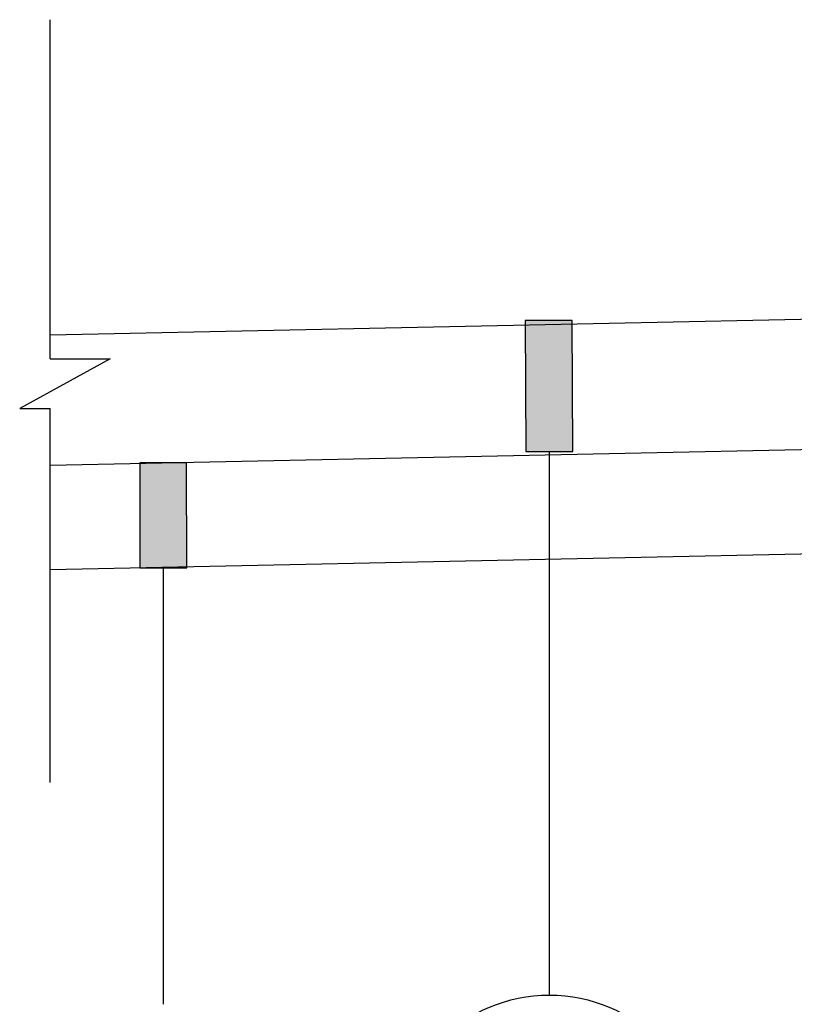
# Paper-space layout '113851GY001' of a CAD drawing. Header units: feet. Extents: x 0 to 55.7, y 0 to 22.
# Tile 16 of 21: x 28.2 to 29.3, y 18.1 to 19.5. Entities that reach past the tile are written whole.
import ezdxf

# ---------------------------------------------------------------- set-up
doc = ezdxf.new("R2010")
doc.units = ezdxf.units.FT
doc.header["$MEASUREMENT"] = 0
for name, color, linetype in [('C-ANNO-TEXT', 7, 'Continuous'), ('TX_P_1', 7, 'Continuous'), ('TX_P_20', 7, 'Continuous')]:
    doc.layers.add(name, color=color, linetype=linetype)

psp = doc.layouts.new('113851GY001')

# ---------------------------------------------------------------- hatches: boundary and pattern name
for points in [[(28.87758, 19.06665), (28.94519, 19.06665), (28.94616, 18.87842), (28.87856, 18.87842)], [(28.32298, 18.86202), (28.39058, 18.86202), (28.39078, 18.71129), (28.32318, 18.71129)]]:
    psp.add_hatch(color=256).paths.add_polyline_path(points)

# ---------------------------------------------------------------- linework, layer by layer
at = {"layer": 'C-ANNO-TEXT'}
for p, q in [((28.19398, 19.01143), (28.19398, 19.49934)), ((28.19398, 19.04617), (29.70519, 19.07761)), ((28.28074, 19.01143), (28.15033, 18.94035)), ((28.19398, 19.01143), (28.28074, 19.01143)), ((28.15033, 18.94035), (28.19398, 18.94035)), ((28.19398, 18.40248), (28.19398, 18.94035)), ((28.19398, 18.85863), (29.72394, 18.89046)), ((28.91236, 18.87842), (28.91236, 18.0967)), ((28.19398, 18.7086), (29.72394, 18.74042)), ((28.35698, 18.71129), (28.35698, 18.08348))]:
    psp.add_line(p, q, dxfattribs=at)
at = {"layer": 'TX_P_1'}
psp.add_circle((28.91236, 17.8752), 0.2215, dxfattribs=at)
at = {"layer": 'TX_P_20', "flags": 128}
for points in [[(28.94519, 19.06665), (28.87758, 19.06665), (28.87856, 18.87842), (28.94616, 18.87842)], [(28.39058, 18.86202), (28.32298, 18.86202), (28.32318, 18.71129), (28.39078, 18.71129)]]:
    psp.add_lwpolyline(points, close=True, dxfattribs=at)

doc.saveas('drawing.dxf')
